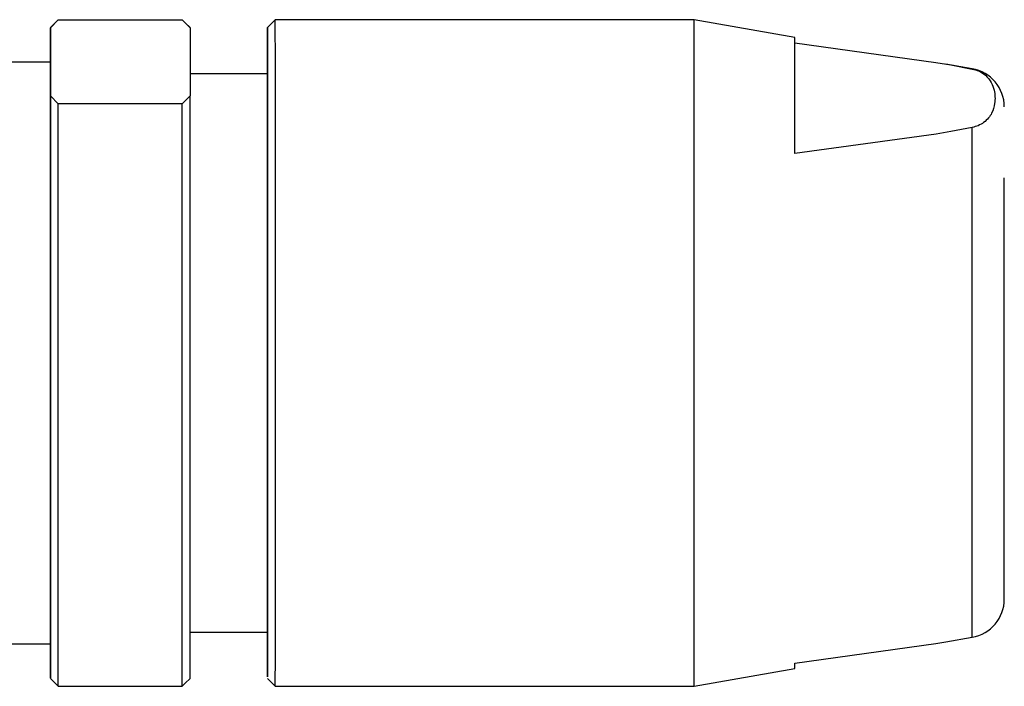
# Model space of a CAD drawing. Header units: inches. Extents: x 0.8 to 32, y -0.1 to 21.9.
# Tile 60 of 60: x 31.491 to 31.991, y 16.332 to 16.67. Entities that reach past the tile are written whole.
import ezdxf

# ---------------------------------------------------------------- set-up
doc = ezdxf.new("R2010")
doc.units = ezdxf.units.IN
doc.header["$MEASUREMENT"] = 0

msp = doc.modelspace()

# ---------------------------------------------------------------- linework, layer by layer
at = {"color": 7, "linetype": 'Continuous', "lineweight": 25}
for p, q in [((31.50941592, 16.6685654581), (31.5070695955, 16.6662191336)), ((31.5070699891, 16.6660800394), (31.5110063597, 16.6701037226)), ((31.5070699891, 16.6660800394), (31.5070754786, 16.6314215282)), ((31.5110063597, 16.6701037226), (31.5739984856, 16.6701037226)), ((31.5739984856, 16.6701037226), (31.5779361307, 16.6660800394)), ((31.5779357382, 16.6662191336), (31.5755535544, 16.6686013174)), ((31.5779361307, 16.6660800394), (31.5779357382, 16.6662191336)), ((31.5779361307, 16.6660800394), (31.5779416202, 16.6314215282)), ((31.6212428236, 16.6701561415), (31.6173058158, 16.6662191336)), ((31.833841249, 16.6701561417), (31.6212428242, 16.6701561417)), ((31.8850223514, 16.6611315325), (31.8338412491, 16.6701561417)), ((31.8850206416, 16.6583944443), (31.9566444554, 16.6484828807)), ((31.507069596, 16.6485025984), (31.4795164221, 16.6485025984)), ((31.9566444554, 16.6484828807), (31.9641206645, 16.6471798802)), ((31.9750547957, 16.6452563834), (31.9617163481, 16.6476083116)), ((31.9641206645, 16.6471798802), (31.9750551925, 16.6450939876)), ((31.6173058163, 16.6425970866), (31.5779398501, 16.6425970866)), ((31.9750551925, 16.6450939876), (31.9750547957, 16.6452563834)), ((31.5110131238, 16.6273978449), (31.5070754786, 16.6314215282)), ((31.5779416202, 16.6314215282), (31.5740052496, 16.6273978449)), ((31.5740052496, 16.6273978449), (31.5110131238, 16.6273978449)), ((31.9566502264, 16.6120471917), (31.8850295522, 16.6021356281)), ((31.9641260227, 16.6133501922), (31.9566502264, 16.6120471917)), ((31.9750598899, 16.6154360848), (31.9641260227, 16.6133501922)), ((31.5779406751, 16.3591325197), (31.6173058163, 16.3591325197)), ((31.6173025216, 16.3455845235), (31.6173008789, 16.3591325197)), ((31.9617100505, 16.3541201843), (31.9750547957, 16.3564732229)), ((31.4795164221, 16.3532270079), (31.507069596, 16.3532270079)), ((31.5070692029, 16.3356495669), (31.5070664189, 16.3532270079)), ((31.885024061, 16.343335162), (31.9566447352, 16.3532467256)), ((31.9566447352, 16.3532467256), (31.9617084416, 16.3541293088)), ((31.8338412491, 16.3315734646), (31.8850223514, 16.3405980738)), ((31.5070695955, 16.3355104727), (31.5094088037, 16.3331712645)), ((31.5094619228, 16.3332045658), (31.5110068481, 16.3316258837)), ((31.5110068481, 16.3316258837), (31.573998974, 16.3316258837)), ((31.573998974, 16.3316258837), (31.575503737, 16.3331640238)), ((31.5755465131, 16.3331212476), (31.5779357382, 16.3355104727)), ((31.6173058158, 16.3355104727), (31.6212428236, 16.3315734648)), ((31.6212428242, 16.3315734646), (31.833841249, 16.3315734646))]:
    msp.add_line(p, q, dxfattribs=at)
at = {"color": 7, "linetype": 'Continuous', "lineweight": 25, "flags": 128}
for points in [[(31.5070652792, 16.6485025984), (31.5070653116, 16.6487834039), (31.5070675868, 16.6625459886), (31.5070699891, 16.6660800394)], [(31.6173008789, 16.6425970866), (31.6173009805, 16.6436354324), (31.6173031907, 16.6598953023), (31.6173055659, 16.666162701), (31.6173079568, 16.6620438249), (31.6173102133, 16.647797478), (31.6173121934, 16.6243188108), (31.6173137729, 16.5930830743), (31.6173148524, 16.5560529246), (31.6173153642, 16.5155551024), (31.617315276, 16.4741342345), (31.6173145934, 16.4343929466), (31.6173133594, 16.39882833), (31.6173116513, 16.3696750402), (31.6173095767, 16.3487648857), (31.6173072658, 16.3374117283), (31.6173048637, 16.3363289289), (31.6173025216, 16.3455845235), (31.6173025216, 16.3455845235)], [(31.6212428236, 16.3315734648), (31.6212443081, 16.3335199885), (31.6212466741, 16.3451434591), (31.6212487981, 16.3665514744), (31.6212505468, 16.3963988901), (31.6212518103, 16.4328102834), (31.6212525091, 16.4734977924), (31.6212525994, 16.5159048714), (31.6212520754, 16.5573669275), (31.6212509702, 16.5952787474), (31.6212493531, 16.627258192), (31.6212473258, 16.651295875), (31.6212450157, 16.6658814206), (31.6212428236, 16.6701561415)], [(31.8338504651, 16.4426777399), (31.8338510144, 16.4840418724), (31.8338509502, 16.5264630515), (31.8338502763, 16.5672757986), (31.8338490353, 16.6039156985), (31.833847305, 16.6340805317), (31.8338451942, 16.6558749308), (31.8338428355, 16.6679294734), (31.833841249, 16.6701561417)], [(31.8850295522, 16.6021356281), (31.8850287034, 16.6178214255), (31.8850277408, 16.6314107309), (31.8850266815, 16.6426599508), (31.8850255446, 16.6513674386), (31.8850243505, 16.6573771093), (31.8850231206, 16.6605812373), (31.8850223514, 16.6611315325)], [(31.5070776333, 16.4501202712), (31.5070781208, 16.4877328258), (31.5070780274, 16.5262403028), (31.5070773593, 16.5630184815), (31.5070761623, 16.5955609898), (31.5070745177, 16.6216501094), (31.5070725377, 16.63950791), (31.5070703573, 16.647917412), (31.507069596, 16.6485025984)], [(31.6173135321, 16.4521500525), (31.6173140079, 16.4898657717), (31.6173138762, 16.5283972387), (31.6173131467, 16.5648867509), (31.6173118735, 16.5966280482), (31.6173101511, 16.6212670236), (31.6173081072, 16.6369763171), (31.6173058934, 16.6425908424), (31.6173058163, 16.6425970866)], [(31.5070754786, 16.6314215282), (31.507077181, 16.6019713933), (31.5070784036, 16.5661248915), (31.507079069, 16.5261498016), (31.5070791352, 16.4845750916), (31.5070785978, 16.4440309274), (31.5070774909, 16.4070822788), (31.5070758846, 16.3760666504), (31.5070738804, 16.3529462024), (31.5070716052, 16.3391836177), (31.5070692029, 16.3356495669)], [(31.5779357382, 16.3355104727), (31.5779377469, 16.3391836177), (31.5779400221, 16.3529462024), (31.5779420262, 16.3760666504), (31.5779436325, 16.4070822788), (31.5779447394, 16.4440309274), (31.5779452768, 16.4845750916), (31.5779452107, 16.5261498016), (31.5779445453, 16.5661248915), (31.5779433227, 16.6019713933), (31.5779416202, 16.6314215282)], [(31.5110068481, 16.3316258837), (31.5110094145, 16.338664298), (31.5110117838, 16.357074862), (31.5110137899, 16.3855667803), (31.5110152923, 16.4221424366), (31.5110161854, 16.4642374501), (31.5110164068, 16.5089004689), (31.5110159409, 16.5530000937), (31.5110148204, 16.5934444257), (31.5110131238, 16.6273978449)], [(31.573998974, 16.3316258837), (31.5740015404, 16.338664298), (31.5740039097, 16.357074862), (31.5740059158, 16.3855667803), (31.5740074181, 16.4221424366), (31.5740083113, 16.4642374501), (31.5740085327, 16.5089004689), (31.5740080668, 16.5530000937), (31.5740069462, 16.5934444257), (31.5740052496, 16.6273978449)], [(31.9750547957, 16.3564732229), (31.9750567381, 16.3604152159), (31.9750589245, 16.3752617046), (31.9750607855, 16.4000052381), (31.9750621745, 16.4326961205), (31.9750629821, 16.4707584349), (31.9750631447, 16.5111930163), (31.9750626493, 16.5508137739), (31.9750615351, 16.5864987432), (31.9750598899, 16.6154360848)], [(31.9913197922, 16.4173712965), (31.9913182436, 16.4328584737), (31.9913170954, 16.4565482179), (31.9913164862, 16.4855831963), (31.9913164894, 16.516461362), (31.9913171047, 16.5454583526), (31.9913182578, 16.5690767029), (31.9913198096, 16.5844676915), (31.9913215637, 16.5897750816)], [(31.6173058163, 16.3591325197), (31.6173068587, 16.360277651), (31.6173090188, 16.370342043), (31.6173109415, 16.3900867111), (31.6173124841, 16.4180472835), (31.6173135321, 16.4521500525)], [(31.507069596, 16.3532270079), (31.5070710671, 16.3554240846), (31.5070731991, 16.3669475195), (31.5070750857, 16.387597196), (31.5070765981, 16.4159658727), (31.5070776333, 16.4501202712)], [(31.833841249, 16.3315734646), (31.8338433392, 16.3354575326), (31.8338456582, 16.3496207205), (31.8338477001, 16.3732871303), (31.8338493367, 16.4049697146), (31.8338504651, 16.4426777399)], [(31.8850223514, 16.3405980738), (31.8850228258, 16.3408072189), (31.885024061, 16.343335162)]]:
    msp.add_lwpolyline(points, dxfattribs=at)
at = {"color": 7, "linetype": 'Continuous', "lineweight": 25}
for centre, start, end in [((31.9716365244, 16.625870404), 359.9966785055, 80.0000000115), ((31.9716365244, 16.3758592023), 279.9999999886, 0.0033214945)]:
    msp.add_arc(centre, 0.0196850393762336, start, end, dxfattribs=at)
for points, knots in [([(31.97505519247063, 16.64509398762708), (31.9761759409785, 16.64478038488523), (31.97919423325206, 16.64393582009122), (31.98407111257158, 16.64032096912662), (31.98656074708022, 16.63467948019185), (31.98680383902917, 16.62820023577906), (31.98525071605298, 16.62262839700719), (31.98243939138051, 16.61881200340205), (31.97852374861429, 16.61637488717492), (31.97608882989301, 16.61571495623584), (31.97505988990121, 16.61543608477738)], [0, 0, 0, 0, 0.0467951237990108, 0.1260241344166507, 0.3683910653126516, 0.5859515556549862, 0.7406396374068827, 0.8994926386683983, 0.9575279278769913, 1, 1, 1, 1]), ([(31.99132175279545, 16.37590176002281), (31.99132224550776, 16.37661303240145), (31.99132323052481, 16.37803498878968), (31.99132463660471, 16.38676352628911), (31.99132591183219, 16.39978443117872), (31.99132733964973, 16.42182515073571), (31.99132796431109, 16.44371838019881), (31.99132836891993, 16.45789917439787)], [0, 0, 0, 0, 0.171364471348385, 0.3425871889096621, 0.5139515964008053, 0.6851742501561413, 0.9999999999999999, 0.9999999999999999, 0.9999999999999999, 0.9999999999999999])]:
    msp.add_open_spline(points, degree=3, knots=knots, dxfattribs=at)

doc.saveas('drawing.dxf')
